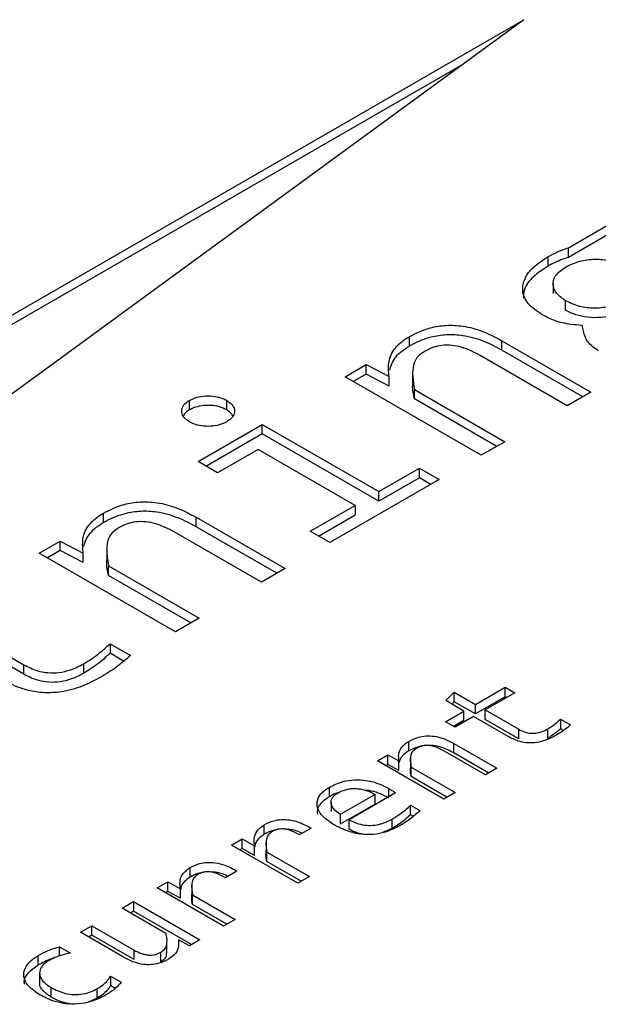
# Model space of a CAD drawing. Header units: millimetres. Extents: x 0 to 420, y 0 to 297.
# Tile 11 of 138: x 77.58 to 78.076, y 46.166 to 47.011. Entities that reach past the tile are written whole.
import ezdxf

# ---------------------------------------------------------------- set-up
doc = ezdxf.new("R2010")
doc.units = ezdxf.units.MM

msp = doc.modelspace()

# ---------------------------------------------------------------- linework, layer by layer
at = {"color": 7, "linetype": 'Continuous', "lineweight": 25}
for p, q in [((78.01247, 47.01069), (77.38048, 46.54847)), ((77.41866, 46.66789), (78.01247, 47.01069)), ((77.95948, 46.97193), (77.41866, 46.65972)), ((78.05063, 46.81488), (78.09304, 46.83937)), ((78.09304, 46.8312), (78.05063, 46.80672)), ((78.05063, 46.80672), (78.05063, 46.81488)), ((78.03318, 46.79916), (78.03318, 46.80733)), ((78.03746, 46.78396), (78.03746, 46.77579)), ((78.04818, 46.76138), (78.04818, 46.76954)), ((77.91441, 46.7306), (77.91441, 46.73876)), ((77.99363, 46.73522), (78.06999, 46.69114)), ((77.99363, 46.72706), (77.99363, 46.73522)), ((78.04968, 46.67941), (77.97495, 46.72255)), ((78.06292, 46.68706), (77.99363, 46.72706)), ((77.85905, 46.70429), (77.87718, 46.71476)), ((77.87718, 46.71476), (77.89682, 46.70437)), ((77.87718, 46.70659), (77.87718, 46.71476)), ((77.97591, 46.63683), (77.85905, 46.70429)), ((77.87718, 46.70659), (77.86612, 46.7002)), ((77.89682, 46.6962), (77.87718, 46.70659)), ((77.89682, 46.6962), (77.89682, 46.70437)), ((77.91704, 46.70718), (77.91704, 46.69901)), ((77.91864, 46.69334), (77.99622, 46.64855)), ((77.91864, 46.68518), (77.91864, 46.69334)), ((78.06999, 46.69114), (78.04968, 46.67941)), ((77.72569, 46.67581), (77.72569, 46.68398)), ((77.7576, 46.67581), (77.7576, 46.68398)), ((77.98915, 46.64447), (77.91864, 46.68518)), ((77.73305, 46.63155), (77.78814, 46.66335)), ((77.78814, 46.66335), (77.88809, 46.60565)), ((77.78814, 46.65519), (77.78814, 46.66335)), ((77.78814, 46.65519), (77.74013, 46.62747)), ((77.88809, 46.59749), (77.78814, 46.65519)), ((77.99622, 46.64855), (77.97591, 46.63683)), ((77.78446, 46.64186), (77.74983, 46.62187)), ((77.86764, 46.59385), (77.78446, 46.64186)), ((77.74983, 46.62187), (77.73305, 46.63155)), ((77.88809, 46.60565), (77.92286, 46.62573)), ((77.92286, 46.62573), (77.93977, 46.61597)), ((77.92286, 46.61756), (77.92286, 46.62573)), ((77.93977, 46.61597), (77.84609, 46.56189)), ((77.92286, 46.61756), (77.88809, 46.59749)), ((77.9327, 46.61188), (77.92286, 46.61756)), ((77.88809, 46.59749), (77.88809, 46.60565)), ((77.82919, 46.57165), (77.86764, 46.59385)), ((77.86764, 46.59385), (77.86764, 46.58568)), ((77.65206, 46.57915), (77.65206, 46.58731)), ((77.83626, 46.56756), (77.86764, 46.58568)), ((77.73128, 46.58377), (77.80764, 46.53969)), ((77.73128, 46.5756), (77.73128, 46.58377)), ((77.78732, 46.52796), (77.7126, 46.5711)), ((77.80057, 46.53561), (77.73128, 46.5756)), ((77.84609, 46.56189), (77.82919, 46.57165)), ((77.5967, 46.55283), (77.61483, 46.5633)), ((77.61483, 46.5633), (77.63447, 46.55291)), ((77.61483, 46.55514), (77.61483, 46.5633)), ((77.71355, 46.48537), (77.5967, 46.55283)), ((77.61483, 46.55514), (77.60377, 46.54875)), ((77.63447, 46.54475), (77.61483, 46.55514)), ((77.63447, 46.54475), (77.63447, 46.55291)), ((77.65469, 46.55573), (77.65469, 46.54756)), ((77.65628, 46.54189), (77.73387, 46.4971)), ((77.65628, 46.53373), (77.65628, 46.54189)), ((77.7268, 46.49302), (77.65628, 46.53373)), ((77.80764, 46.53969), (77.78732, 46.52796)), ((77.73387, 46.4971), (77.71355, 46.48537)), ((77.52429, 46.49136), (77.58361, 46.45711)), ((77.58361, 46.44895), (77.52429, 46.48319)), ((77.65751, 46.47506), (77.67497, 46.46499)), ((77.65751, 46.47506), (77.65751, 46.4669)), ((77.66916, 46.46017), (77.65751, 46.4669)), ((77.63501, 46.44981), (77.63501, 46.45798)), ((77.58361, 46.44895), (77.58361, 46.45711)), ((77.9454, 46.42642), (77.95275, 46.43357)), ((77.95275, 46.43357), (77.9709, 46.42309)), ((77.95275, 46.4254), (77.95275, 46.43357)), ((77.9709, 46.42309), (77.99639, 46.43781)), ((78.00467, 46.43303), (77.97917, 46.41831)), ((77.99639, 46.43781), (78.00467, 46.43303)), ((77.99639, 46.42965), (77.99639, 46.43781)), ((77.96103, 46.41739), (77.9454, 46.42642)), ((77.95275, 46.4254), (77.95066, 46.42338)), ((77.9709, 46.41493), (77.95275, 46.4254)), ((77.99639, 46.42965), (77.9709, 46.41493)), ((77.9976, 46.42895), (77.99639, 46.42965)), ((77.94513, 46.40822), (77.96103, 46.41739)), ((77.96103, 46.40923), (77.96103, 46.41739)), ((77.9709, 46.41493), (77.9709, 46.42309)), ((77.97917, 46.41831), (78.00798, 46.40168)), ((77.97917, 46.41015), (77.97917, 46.41831)), ((77.95341, 46.40344), (77.94513, 46.40822)), ((77.96103, 46.40923), (77.9522, 46.40414)), ((77.96931, 46.41261), (77.95341, 46.40344)), ((77.99891, 46.39552), (77.96931, 46.41261)), ((78.00798, 46.39351), (77.97917, 46.41015)), ((78.04388, 46.4104), (78.05236, 46.4055)), ((78.04388, 46.4104), (78.04388, 46.40223)), ((78.00798, 46.39351), (78.00798, 46.40168)), ((78.03295, 46.39394), (78.03295, 46.4021)), ((78.04647, 46.40074), (78.04388, 46.40223)), ((77.9138, 46.38319), (77.9138, 46.39136)), ((77.97951, 46.36253), (77.94321, 46.38348)), ((77.95228, 46.38964), (77.98937, 46.36822)), ((77.95228, 46.38147), (77.95228, 46.38964)), ((77.88691, 46.37461), (77.89572, 46.3797)), ((77.94367, 46.34184), (77.88691, 46.37461)), ((77.89572, 46.3797), (77.90526, 46.37465)), ((77.89572, 46.37153), (77.89572, 46.3797)), ((77.90526, 46.36648), (77.90526, 46.37465)), ((77.91516, 46.37788), (77.91516, 46.36971)), ((77.9823, 46.36414), (77.95228, 46.38147)), ((77.89572, 46.37153), (77.89399, 46.37053)), ((77.90526, 46.36648), (77.89572, 46.37153)), ((77.91586, 46.3693), (77.95354, 46.34754)), ((77.91586, 46.36113), (77.91586, 46.3693)), ((77.98937, 46.36822), (77.97951, 46.36253)), ((77.94647, 46.34346), (77.91586, 46.36113)), ((77.84545, 46.3519), (77.84545, 46.34373)), ((77.88486, 46.34574), (77.85499, 46.3285)), ((77.90248, 46.3472), (77.86254, 46.32414)), ((77.88486, 46.33758), (77.88486, 46.34574)), ((77.95354, 46.34754), (77.94367, 46.34184)), ((77.84711, 46.33924), (77.84711, 46.33107)), ((77.88486, 46.33758), (77.85499, 46.32033)), ((77.9152, 46.33657), (77.92328, 46.3319)), ((77.9152, 46.3284), (77.9152, 46.33657)), ((77.85499, 46.3285), (77.85499, 46.32033)), ((77.86254, 46.31598), (77.86254, 46.32414)), ((77.8995, 46.31651), (77.8995, 46.32468)), ((77.91774, 46.32693), (77.9152, 46.3284)), ((77.78982, 46.31162), (77.78982, 46.31978)), ((77.83009, 46.3168), (77.82015, 46.31106)), ((77.8995, 46.31651), (77.89106, 46.31301)), ((77.7618, 46.30239), (77.77081, 46.30759)), ((77.77081, 46.30759), (77.78154, 46.3017)), ((77.77081, 46.29942), (77.77081, 46.30759)), ((77.79141, 46.30587), (77.79141, 46.29771)), ((77.81856, 46.26962), (77.7618, 46.30239)), ((77.77081, 46.29942), (77.76888, 46.2983)), ((77.78154, 46.29353), (77.77081, 46.29942)), ((77.78154, 46.29353), (77.78154, 46.3017)), ((77.79207, 46.29638), (77.8285, 46.27535)), ((77.79207, 46.28822), (77.79207, 46.29638)), ((77.72611, 46.27484), (77.72611, 46.283)), ((77.82143, 46.27127), (77.79207, 46.28822)), ((77.76637, 46.28002), (77.75644, 46.27428)), ((77.8285, 46.27535), (77.81856, 46.26962)), ((77.69809, 46.2656), (77.7071, 46.2708)), ((77.75485, 46.23284), (77.69809, 46.2656)), ((77.7071, 46.2708), (77.71783, 46.26492)), ((77.7071, 46.26264), (77.7071, 46.2708)), ((77.71783, 46.25675), (77.71783, 46.26492)), ((77.7277, 46.26909), (77.7277, 46.26093)), ((77.7071, 46.26264), (77.70516, 46.26152)), ((77.71783, 46.25675), (77.7071, 46.26264)), ((77.72836, 46.2596), (77.76478, 46.23857)), ((77.72836, 46.25144), (77.72836, 46.2596)), ((77.66789, 46.24817), (77.67776, 46.25387)), ((77.70551, 46.22645), (77.66789, 46.24817)), ((77.67776, 46.25387), (77.73452, 46.2211)), ((77.67776, 46.25387), (77.67776, 46.2457)), ((77.75771, 46.23449), (77.72836, 46.25144)), ((77.67776, 46.2457), (77.67496, 46.24409)), ((77.72745, 46.21702), (77.67776, 46.2457)), ((77.76478, 46.23857), (77.75485, 46.23284)), ((77.63206, 46.22748), (77.64193, 46.23318)), ((77.64193, 46.23318), (77.67822, 46.21223)), ((77.64193, 46.22502), (77.64193, 46.23318)), ((77.66915, 46.20607), (77.63206, 46.22748)), ((77.64193, 46.22502), (77.63913, 46.2234)), ((77.67822, 46.20406), (77.64193, 46.22502)), ((77.72564, 46.21598), (77.71617, 46.22106)), ((77.73452, 46.2211), (77.72564, 46.21598)), ((77.61431, 46.2151), (77.62371, 46.20967)), ((77.61431, 46.20693), (77.61431, 46.2151)), ((77.70627, 46.20971), (77.70627, 46.21787)), ((77.59603, 46.19944), (77.59603, 46.2076)), ((77.67822, 46.20406), (77.67822, 46.21223)), ((77.70114, 46.20223), (77.70114, 46.21039)), ((77.59711, 46.19257), (77.59711, 46.18441)), ((77.65795, 46.1899), (77.66709, 46.18462)), ((77.65795, 46.1899), (77.65795, 46.18174)), ((77.60709, 46.17187), (77.60709, 46.18004)), ((77.64656, 46.17095), (77.64656, 46.17912)), ((77.66204, 46.17938), (77.65795, 46.18174)), ((77.64656, 46.17095), (77.63891, 46.16761))]:
    msp.add_line(p, q, dxfattribs=at)
at = {"color": 1, "linetype": 'Continuous', "lineweight": 25}
msp.add_line((77.89652, 46.34376), (77.89652, 46.35087), dxfattribs=at)
at = {"color": 7, "linetype": 'Continuous', "lineweight": 25}
for points, knots in [([(78.03318, 46.80733), (78.03582, 46.80875), (78.03982, 46.81089), (78.04581, 46.81331), (78.04902, 46.81436), (78.05063, 46.81488)], [0, 0, 0, 0, 0.494525, 0.746491, 1, 1, 1, 1]), ([(78.02827, 46.75742), (78.02387, 46.76044), (78.01507, 46.76649), (78.01035, 46.77784), (78.0127, 46.7888), (78.02021, 46.79891), (78.02876, 46.80446), (78.03318, 46.80733)], [0, 0, 0, 0, 0.2094021, 0.4198812, 0.6033083, 0.7953024, 1, 1, 1, 1]), ([(78.05063, 46.80672), (78.04907, 46.80621), (78.04512, 46.80493), (78.03919, 46.80244), (78.03519, 46.80026), (78.03318, 46.79916)], [0, 0, 0, 0, 0.246075, 0.620825, 1, 1, 1, 1]), ([(78.04858, 46.79859), (78.05231, 46.80042), (78.05777, 46.80311), (78.06676, 46.8048), (78.07352, 46.80526), (78.08033, 46.8049), (78.0894, 46.80323), (78.09497, 46.80057), (78.09876, 46.79875)], [0, 0, 0, 0, 0.257368, 0.377631, 0.498568, 0.618692, 0.740261, 1, 1, 1, 1]), ([(78.03318, 46.79916), (78.02875, 46.79625), (78.01987, 46.79041), (78.01232, 46.78067), (78.01209, 46.77419), (78.01201, 46.77163)], [0, 0, 0, 0, 0.375693, 0.753027, 1, 1, 1, 1]), ([(78.04818, 46.76954), (78.04533, 46.77157), (78.03966, 46.77559), (78.03705, 46.78221), (78.03777, 46.78752), (78.04051, 46.79303), (78.04532, 46.79634), (78.04858, 46.79859)], [0, 0, 0, 0, 0.239621, 0.476002, 0.605403, 0.732202, 1, 1, 1, 1]), ([(78.09863, 46.7697), (78.09487, 46.76785), (78.08938, 46.76514), (78.08034, 46.76342), (78.07353, 46.76295), (78.06669, 46.76331), (78.05752, 46.76495), (78.05197, 46.76768), (78.04818, 46.76954)], [0, 0, 0, 0, 0.2580495, 0.3780257, 0.4982659, 0.6192734, 0.7397853, 1, 1, 1, 1]), ([(78.06263, 46.74829), (78.05932, 46.74853), (78.05095, 46.74914), (78.0386, 46.75191), (78.03155, 46.75567), (78.02827, 46.75742)], [0, 0, 0, 0, 0.259035, 0.654994, 1, 1, 1, 1]), ([(78.09863, 46.76154), (78.09487, 46.7597), (78.08816, 46.75643), (78.07571, 46.7546), (78.0645, 46.75525), (78.0551, 46.75779), (78.05035, 46.76025), (78.04818, 46.76138)], [0, 0, 0, 0, 0.2581, 0.459938, 0.662546, 0.845165, 1, 1, 1, 1]), ([(77.91441, 46.73876), (77.91952, 46.74136), (77.92821, 46.74577), (77.94398, 46.7487), (77.95947, 46.74829), (77.97709, 46.74393), (77.98751, 46.73845), (77.99363, 46.73522)], [0, 0, 0, 0, 0.2231319, 0.3790499, 0.535431, 0.7270348, 1, 1, 1, 1]), ([(78.07627, 46.72656), (78.07333, 46.72863), (78.06638, 46.7335), (78.06376, 46.7415), (78.0629, 46.74668), (78.06263, 46.74829)], [0, 0, 0, 0, 0.33572, 0.793542, 1, 1, 1, 1]), ([(77.89682, 46.70437), (77.89648, 46.70823), (77.89581, 46.71597), (77.89971, 46.7275), (77.90785, 46.73484), (77.91341, 46.73817), (77.91441, 46.73876)], [0, 0, 0, 0, 0.3121711, 0.626012, 0.9329915, 1, 1, 1, 1]), ([(77.99363, 46.72706), (77.98871, 46.72968), (77.97882, 46.73496), (77.96231, 46.73975), (77.94613, 46.74066), (77.93103, 46.73831), (77.92085, 46.73421), (77.91543, 46.73117), (77.91441, 46.7306)], [0, 0, 0, 0, 0.221575, 0.445025, 0.597244, 0.749629, 0.952985, 1, 1, 1, 1]), ([(77.91441, 46.7306), (77.90989, 46.72761), (77.90087, 46.72164), (77.89833, 46.71385), (77.89707, 46.70997)], [0, 0, 0, 0, 0.5014981, 1, 1, 1, 1]), ([(77.97495, 46.72255), (77.96992, 46.7252), (77.96274, 46.72899), (77.95078, 46.73148), (77.94223, 46.73146), (77.93419, 46.72963), (77.93001, 46.72748), (77.92777, 46.72633)], [0, 0, 0, 0, 0.372691, 0.53172, 0.692131, 0.835039, 1, 1, 1, 1]), ([(77.92777, 46.72633), (77.92555, 46.72484), (77.92071, 46.7216), (77.91695, 46.71385), (77.91684, 46.70425), (77.91803, 46.69701), (77.91864, 46.69334)], [0, 0, 0, 0, 0.168816, 0.36823, 0.680461, 1, 1, 1, 1]), ([(77.91864, 46.68518), (77.91773, 46.68902), (77.91663, 46.69362), (77.91729, 46.69823), (77.9174, 46.699)], [0, 0, 0, 0, 0.833549, 1, 1, 1, 1]), ([(77.72569, 46.68398), (77.72777, 46.68498), (77.73184, 46.68693), (77.7396, 46.68802), (77.74726, 46.68768), (77.75346, 46.68614), (77.75647, 46.68457), (77.7576, 46.68398)], [0, 0, 0, 0, 0.227182, 0.443667, 0.656348, 0.871462, 1, 1, 1, 1]), ([(77.72569, 46.66556), (77.72396, 46.66676), (77.72058, 46.66911), (77.71869, 46.67359), (77.71928, 46.67801), (77.72194, 46.68159), (77.72467, 46.68333), (77.72569, 46.68398)], [0, 0, 0, 0, 0.227182, 0.443667, 0.656348, 0.871462, 1, 1, 1, 1]), ([(77.7576, 46.67581), (77.75551, 46.67681), (77.75144, 46.67876), (77.74369, 46.67985), (77.73603, 46.67951), (77.72983, 46.67797), (77.72682, 46.6764), (77.72569, 46.67581)], [0, 0, 0, 0, 0.227182, 0.443667, 0.656348, 0.871462, 1, 1, 1, 1]), ([(77.7576, 46.68398), (77.75926, 46.68281), (77.76256, 46.6805), (77.76458, 46.67609), (77.76406, 46.67167), (77.76144, 46.66802), (77.75868, 46.66625), (77.7576, 46.66556)], [0, 0, 0, 0, 0.219603, 0.435791, 0.650653, 0.863512, 1, 1, 1, 1]), ([(77.72569, 46.67581), (77.72381, 46.67464), (77.72137, 46.67312), (77.72061, 46.67114), (77.72044, 46.67068)], [0, 0, 0, 0, 0.769883, 1, 1, 1, 1]), ([(77.76289, 46.67068), (77.76223, 46.67174), (77.76105, 46.67365), (77.75866, 46.67514), (77.7576, 46.67581)], [0, 0, 0, 0, 0.552144, 1, 1, 1, 1]), ([(77.7576, 46.66556), (77.75551, 46.66456), (77.75144, 46.66261), (77.74369, 46.66151), (77.73607, 46.66187), (77.72989, 46.6634), (77.72686, 46.66496), (77.72569, 46.66556)], [0, 0, 0, 0, 0.227259, 0.443816, 0.656671, 0.867852, 1, 1, 1, 1]), ([(77.65206, 46.58731), (77.65717, 46.58991), (77.66586, 46.59432), (77.68163, 46.59725), (77.69712, 46.59684), (77.71473, 46.59248), (77.72516, 46.58699), (77.73128, 46.58377)], [0, 0, 0, 0, 0.223132, 0.37905, 0.535431, 0.727035, 1, 1, 1, 1]), ([(77.63447, 46.55291), (77.63413, 46.55677), (77.63346, 46.56451), (77.63736, 46.57605), (77.6455, 46.58339), (77.65106, 46.58672), (77.65206, 46.58731)], [0, 0, 0, 0, 0.312171, 0.626012, 0.932991, 1, 1, 1, 1]), ([(77.73128, 46.5756), (77.72636, 46.57823), (77.71647, 46.58351), (77.69996, 46.5883), (77.68378, 46.58921), (77.66868, 46.58686), (77.6585, 46.58275), (77.65308, 46.57972), (77.65206, 46.57915)], [0, 0, 0, 0, 0.2215754, 0.4450249, 0.5972437, 0.7496288, 0.9529846, 1, 1, 1, 1]), ([(77.65206, 46.57915), (77.64753, 46.57615), (77.63852, 46.57018), (77.63598, 46.5624), (77.63472, 46.55852)], [0, 0, 0, 0, 0.501498, 1, 1, 1, 1]), ([(77.7126, 46.5711), (77.70757, 46.57375), (77.70038, 46.57754), (77.68843, 46.58003), (77.67988, 46.58), (77.67183, 46.57817), (77.66766, 46.57603), (77.66542, 46.57487)], [0, 0, 0, 0, 0.372691, 0.53172, 0.692131, 0.835039, 1, 1, 1, 1]), ([(77.66542, 46.57487), (77.6632, 46.57339), (77.65836, 46.57014), (77.6546, 46.5624), (77.65448, 46.5528), (77.65568, 46.54556), (77.65628, 46.54189)], [0, 0, 0, 0, 0.168816, 0.36823, 0.680461, 1, 1, 1, 1]), ([(77.65628, 46.53373), (77.65537, 46.53757), (77.65428, 46.54217), (77.65494, 46.54678), (77.65504, 46.54755)], [0, 0, 0, 0, 0.833549, 1, 1, 1, 1]), ([(77.63501, 46.45798), (77.6373, 46.45938), (77.64188, 46.46219), (77.64953, 46.46784), (77.65442, 46.47226), (77.65751, 46.47506)], [0, 0, 0, 0, 0.268749, 0.537374, 1, 1, 1, 1]), ([(77.65751, 46.4669), (77.65574, 46.46526), (77.6522, 46.462), (77.64501, 46.45615), (77.63889, 46.45227), (77.63501, 46.44981)], [0, 0, 0, 0, 0.2685859, 0.5372018, 1, 1, 1, 1]), ([(77.58361, 46.45711), (77.5873, 46.45522), (77.59334, 46.45212), (77.60413, 46.44998), (77.61421, 46.45018), (77.62513, 46.45281), (77.63143, 46.4561), (77.63501, 46.45798)], [0, 0, 0, 0, 0.2497505, 0.4089221, 0.5689057, 0.7544429, 1, 1, 1, 1]), ([(77.67497, 46.46499), (77.6713, 46.46175), (77.66568, 46.45677), (77.65656, 46.45072), (77.65156, 46.44774), (77.64906, 46.44625)], [0, 0, 0, 0, 0.482015, 0.740654, 1, 1, 1, 1]), ([(77.63501, 46.44981), (77.63087, 46.44767), (77.62426, 46.44426), (77.61266, 46.44185), (77.60295, 46.44194), (77.59269, 46.44425), (77.58705, 46.44717), (77.58361, 46.44895)], [0, 0, 0, 0, 0.281114, 0.448259, 0.616618, 0.765805, 1, 1, 1, 1]), ([(77.64906, 46.44625), (77.64413, 46.44363), (77.63423, 46.43835), (77.61759, 46.43357), (77.60116, 46.43262), (77.58508, 46.43514), (77.5733, 46.43979), (77.56662, 46.4435), (77.56492, 46.44444)], [0, 0, 0, 0, 0.208145, 0.417993, 0.564711, 0.711501, 0.926907, 1, 1, 1, 1]), ([(78.03295, 46.4021), (78.0341, 46.4028), (78.03638, 46.40421), (78.04009, 46.40696), (78.04243, 46.40908), (78.04388, 46.4104)], [0, 0, 0, 0, 0.276666, 0.553196, 1, 1, 1, 1]), ([(78.00798, 46.40168), (78.00978, 46.40076), (78.01273, 46.39925), (78.01797, 46.39821), (78.02287, 46.39832), (78.02816, 46.3996), (78.03122, 46.40119), (78.03295, 46.4021)], [0, 0, 0, 0, 0.250549, 0.409573, 0.5694, 0.755133, 1, 1, 1, 1]), ([(78.04388, 46.40223), (78.043, 46.40142), (78.04123, 46.39978), (78.03772, 46.39695), (78.03477, 46.39509), (78.03295, 46.39394)], [0, 0, 0, 0, 0.276485, 0.553003, 1, 1, 1, 1]), ([(78.05236, 46.4055), (78.05148, 46.40468), (78.04927, 46.40263), (78.04504, 46.39958), (78.04154, 46.39747), (78.03978, 46.3964)], [0, 0, 0, 0, 0.247511, 0.622248, 1, 1, 1, 1]), ([(77.90526, 46.37465), (77.9051, 46.37643), (77.90475, 46.3805), (77.90683, 46.38663), (77.91162, 46.38988), (77.9138, 46.39136)], [0, 0, 0, 0, 0.297874, 0.680677, 1, 1, 1, 1]), ([(77.9138, 46.39136), (77.91637, 46.39265), (77.92066, 46.39483), (77.92843, 46.3962), (77.93596, 46.39595), (77.94439, 46.3938), (77.94939, 46.39116), (77.95228, 46.38964)], [0, 0, 0, 0, 0.229883, 0.384914, 0.540347, 0.734313, 1, 1, 1, 1]), ([(78.03978, 46.3964), (78.0364, 46.39465), (78.03112, 46.3919), (78.02195, 46.38992), (78.01442, 46.38994), (78.00626, 46.39173), (78.00174, 46.39406), (77.99891, 46.39552)], [0, 0, 0, 0, 0.288048, 0.45093, 0.615165, 0.75918, 1, 1, 1, 1]), ([(77.9138, 46.38319), (77.91154, 46.38169), (77.90717, 46.37878), (77.90599, 46.375), (77.90541, 46.37317)], [0, 0, 0, 0, 0.516735, 1, 1, 1, 1]), ([(77.95228, 46.38147), (77.94894, 46.38322), (77.94372, 46.38594), (77.93468, 46.38794), (77.92728, 46.38795), (77.91994, 46.38634), (77.91604, 46.38434), (77.9138, 46.38319)], [0, 0, 0, 0, 0.30497, 0.475345, 0.647176, 0.797501, 1, 1, 1, 1]), ([(77.92029, 46.38532), (77.91919, 46.38457), (77.9168, 46.38297), (77.91426, 46.37743), (77.91517, 46.3728), (77.91586, 46.3693)], [0, 0, 0, 0, 0.174088, 0.373571, 1, 1, 1, 1]), ([(77.94321, 46.38348), (77.94069, 46.38481), (77.93713, 46.38668), (77.93121, 46.38784), (77.92709, 46.38778), (77.9233, 46.38687), (77.92133, 46.38585), (77.92029, 46.38532)], [0, 0, 0, 0, 0.384017, 0.541477, 0.700229, 0.842343, 1, 1, 1, 1]), ([(77.91586, 46.36113), (77.91543, 46.36305), (77.9148, 46.36591), (77.91534, 46.36876), (77.91551, 46.3697)], [0, 0, 0, 0, 0.672303, 1, 1, 1, 1]), ([(77.84545, 46.3519), (77.84926, 46.35377), (77.85561, 46.3569), (77.8671, 46.35863), (77.87792, 46.35801), (77.88813, 46.35526), (77.89384, 46.35227), (77.89652, 46.35087)], [0, 0, 0, 0, 0.256337, 0.42815, 0.600394, 0.812407, 1, 1, 1, 1]), ([(77.84923, 46.31997), (77.84527, 46.3227), (77.83854, 46.32733), (77.83453, 46.33567), (77.83549, 46.34293), (77.83995, 46.34845), (77.84402, 46.351), (77.84545, 46.3519)], [0, 0, 0, 0, 0.295982, 0.502029, 0.709178, 0.897141, 1, 1, 1, 1]), ([(77.85287, 46.34708), (77.85409, 46.34772), (77.8564, 46.34895), (77.86045, 46.35022), (77.86467, 46.35089), (77.86901, 46.35092), (77.87331, 46.3504), (77.87906, 46.34898), (77.8825, 46.34706), (77.88486, 46.34574)], [0, 0, 0, 0, 0.134908, 0.257716, 0.374338, 0.491628, 0.611312, 0.732978, 1, 1, 1, 1]), ([(77.89652, 46.3427), (77.89191, 46.34517), (77.88614, 46.34826), (77.87865, 46.34917), (77.87713, 46.34935)], [0, 0, 0, 0, 0.797321, 1, 1, 1, 1]), ([(77.89652, 46.35087), (77.89711, 46.35053), (77.89828, 46.34984), (77.90027, 46.34862), (77.90165, 46.34773), (77.90248, 46.3472)], [0, 0, 0, 0, 0.286818, 0.573653, 1, 1, 1, 1]), ([(77.84545, 46.34373), (77.8428, 46.34188), (77.83757, 46.33823), (77.83472, 46.33268), (77.83537, 46.32961), (77.83553, 46.32886)], [0, 0, 0, 0, 0.436797, 0.86131, 1, 1, 1, 1]), ([(77.85353, 46.3474), (77.85331, 46.34734), (77.85017, 46.34653), (77.84773, 46.34508), (77.84545, 46.34373)], [0, 0, 0, 0, 0.070541, 1, 1, 1, 1]), ([(77.85499, 46.3285), (77.85294, 46.33004), (77.84907, 46.33295), (77.84702, 46.33739), (77.84712, 46.34073), (77.84813, 46.34308), (77.85002, 46.34525), (77.8519, 46.34646), (77.85287, 46.34708)], [0, 0, 0, 0, 0.280904, 0.5299, 0.649822, 0.764271, 0.879072, 1, 1, 1, 1]), ([(77.8995, 46.32468), (77.90177, 46.32609), (77.90584, 46.32862), (77.91108, 46.33262), (77.91382, 46.33525), (77.9152, 46.33657)], [0, 0, 0, 0, 0.385795, 0.691876, 1, 1, 1, 1]), ([(77.92328, 46.3319), (77.92153, 46.33026), (77.91821, 46.32715), (77.91248, 46.32286), (77.90834, 46.32035), (77.90625, 46.31909)], [0, 0, 0, 0, 0.357247, 0.67747, 1, 1, 1, 1]), ([(77.78982, 46.31978), (77.79241, 46.32107), (77.79676, 46.32324), (77.80464, 46.32444), (77.81231, 46.32407), (77.82141, 46.32166), (77.82684, 46.31862), (77.83009, 46.3168)], [0, 0, 0, 0, 0.218602, 0.366188, 0.513824, 0.708665, 1, 1, 1, 1]), ([(77.86254, 46.32414), (77.86509, 46.32284), (77.86945, 46.32063), (77.87737, 46.31912), (77.88454, 46.31927), (77.89238, 46.32101), (77.89679, 46.32328), (77.8995, 46.32468)], [0, 0, 0, 0, 0.240519, 0.410526, 0.581108, 0.743351, 1, 1, 1, 1]), ([(77.9152, 46.3284), (77.91345, 46.32676), (77.91031, 46.32381), (77.90496, 46.31986), (77.90132, 46.31763), (77.8995, 46.31651)], [0, 0, 0, 0, 0.386262, 0.692262, 1, 1, 1, 1]), ([(77.78154, 46.3017), (77.78134, 46.30362), (77.78087, 46.30804), (77.78282, 46.31463), (77.78768, 46.31821), (77.78982, 46.31978)], [0, 0, 0, 0, 0.30022, 0.692031, 1, 1, 1, 1]), ([(77.79943, 46.31518), (77.79849, 46.31502), (77.79479, 46.31437), (77.79194, 46.31279), (77.78982, 46.31162)], [0, 0, 0, 0, 0.2530162, 1, 1, 1, 1]), ([(77.79684, 46.31405), (77.79575, 46.31329), (77.79345, 46.3117), (77.7907, 46.30633), (77.79111, 46.30109), (77.79194, 46.29704), (77.79207, 46.29638)], [0, 0, 0, 0, 0.158607, 0.33513, 0.892831, 1, 1, 1, 1]), ([(77.82015, 46.31106), (77.81764, 46.3125), (77.81387, 46.31465), (77.80779, 46.31619), (77.80353, 46.31626), (77.79983, 46.31556), (77.79787, 46.31457), (77.79684, 46.31405)], [0, 0, 0, 0, 0.386749, 0.581169, 0.715313, 0.849886, 1, 1, 1, 1]), ([(77.82235, 46.31233), (77.82127, 46.31289), (77.81817, 46.31448), (77.81317, 46.31582), (77.8094, 46.31582), (77.80834, 46.31582)], [0, 0, 0, 0, 0.277959, 0.798505, 1, 1, 1, 1]), ([(77.90625, 46.31909), (77.9022, 46.31701), (77.8955, 46.31356), (77.88352, 46.31115), (77.87229, 46.31133), (77.86019, 46.31428), (77.85323, 46.3179), (77.84923, 46.31997)], [0, 0, 0, 0, 0.247585, 0.408824, 0.571096, 0.753662, 1, 1, 1, 1]), ([(77.87437, 46.31166), (77.87246, 46.31207), (77.86802, 46.31303), (77.86453, 46.3149), (77.86254, 46.31598)], [0, 0, 0, 0, 0.428638, 1, 1, 1, 1]), ([(77.78982, 46.31162), (77.78798, 46.31028), (77.78425, 46.30758), (77.78181, 46.30369), (77.78183, 46.30142), (77.78183, 46.30089)], [0, 0, 0, 0, 0.42907, 0.866681, 1, 1, 1, 1]), ([(77.79207, 46.28822), (77.79166, 46.29014), (77.79098, 46.29329), (77.79145, 46.29646), (77.79163, 46.2977)], [0, 0, 0, 0, 0.607833, 1, 1, 1, 1]), ([(77.71783, 46.26492), (77.71762, 46.26684), (77.71715, 46.27126), (77.71911, 46.27785), (77.72397, 46.28143), (77.72611, 46.283)], [0, 0, 0, 0, 0.3002203, 0.6920312, 1, 1, 1, 1]), ([(77.72611, 46.283), (77.7287, 46.28429), (77.73304, 46.28646), (77.74093, 46.28766), (77.74859, 46.28729), (77.75769, 46.28487), (77.76312, 46.28184), (77.76637, 46.28002)], [0, 0, 0, 0, 0.218602, 0.366188, 0.513824, 0.708665, 1, 1, 1, 1]), ([(77.72611, 46.27484), (77.72426, 46.2735), (77.72054, 46.2708), (77.71809, 46.26691), (77.71811, 46.26464), (77.71812, 46.26411)], [0, 0, 0, 0, 0.42907, 0.866681, 1, 1, 1, 1]), ([(77.73572, 46.2784), (77.73478, 46.27824), (77.73107, 46.27759), (77.72823, 46.27601), (77.72611, 46.27484)], [0, 0, 0, 0, 0.253016, 1, 1, 1, 1]), ([(77.73313, 46.27727), (77.73204, 46.27651), (77.72973, 46.27492), (77.72699, 46.26955), (77.7274, 46.2643), (77.72822, 46.26025), (77.72836, 46.2596)], [0, 0, 0, 0, 0.158607, 0.33513, 0.892831, 1, 1, 1, 1]), ([(77.75644, 46.27428), (77.75393, 46.27571), (77.75015, 46.27786), (77.74408, 46.2794), (77.73981, 46.27948), (77.73611, 46.27878), (77.73416, 46.27779), (77.73313, 46.27727)], [0, 0, 0, 0, 0.386749, 0.581169, 0.715313, 0.849886, 1, 1, 1, 1]), ([(77.75864, 46.27555), (77.75756, 46.27611), (77.75446, 46.2777), (77.74946, 46.27904), (77.74568, 46.27904), (77.74463, 46.27904)], [0, 0, 0, 0, 0.277959, 0.798505, 1, 1, 1, 1]), ([(77.72836, 46.25144), (77.72795, 46.25336), (77.72727, 46.25651), (77.72773, 46.25968), (77.72792, 46.26092)], [0, 0, 0, 0, 0.607833, 1, 1, 1, 1]), ([(77.70114, 46.21039), (77.70224, 46.21114), (77.70457, 46.21274), (77.707, 46.21789), (77.70627, 46.22256), (77.70558, 46.22607), (77.70551, 46.22645)], [0, 0, 0, 0, 0.173885, 0.368491, 0.931813, 1, 1, 1, 1]), ([(77.71617, 46.22106), (77.71632, 46.21914), (77.7166, 46.21528), (77.71459, 46.20919), (77.70997, 46.20604), (77.70756, 46.20439)], [0, 0, 0, 0, 0.321793, 0.646171, 1, 1, 1, 1]), ([(77.59603, 46.2076), (77.59873, 46.20906), (77.60283, 46.21127), (77.60912, 46.21367), (77.61257, 46.21462), (77.61431, 46.2151)], [0, 0, 0, 0, 0.491565, 0.744182, 1, 1, 1, 1]), ([(77.59715, 46.17392), (77.59326, 46.1766), (77.58658, 46.18118), (77.5829, 46.18955), (77.58417, 46.19692), (77.58904, 46.20311), (77.5939, 46.20623), (77.59603, 46.2076)], [0, 0, 0, 0, 0.274451, 0.47059, 0.667352, 0.854045, 1, 1, 1, 1]), ([(77.60997, 46.20559), (77.60896, 46.20529), (77.60585, 46.20437), (77.60121, 46.20226), (77.59776, 46.20038), (77.59603, 46.19944)], [0, 0, 0, 0, 0.1928741, 0.5940465, 1, 1, 1, 1]), ([(77.62371, 46.20967), (77.62129, 46.20915), (77.61656, 46.20815), (77.6101, 46.20583), (77.60643, 46.20388), (77.60457, 46.2029)], [0, 0, 0, 0, 0.341143, 0.666321, 1, 1, 1, 1]), ([(77.70756, 46.20439), (77.705, 46.20309), (77.70073, 46.20093), (77.69303, 46.19952), (77.68558, 46.19974), (77.67712, 46.20187), (77.67209, 46.20452), (77.66915, 46.20607)], [0, 0, 0, 0, 0.229962, 0.383759, 0.538041, 0.72942, 1, 1, 1, 1]), ([(77.67822, 46.21223), (77.68023, 46.21116), (77.68306, 46.20966), (77.68742, 46.20841), (77.69039, 46.20794), (77.6933, 46.20791), (77.6961, 46.20832), (77.69879, 46.20915), (77.70033, 46.20997), (77.70114, 46.21039)], [0, 0, 0, 0, 0.308208, 0.4355046, 0.5497767, 0.6566318, 0.7628588, 0.87536, 1, 1, 1, 1]), ([(77.70573, 46.20974), (77.70569, 46.20829), (77.70562, 46.20576), (77.703, 46.20336), (77.70144, 46.20242), (77.70114, 46.20223)], [0, 0, 0, 0, 0.522842, 0.905434, 1, 1, 1, 1]), ([(77.59603, 46.19944), (77.59273, 46.19711), (77.58678, 46.1929), (77.58325, 46.18683), (77.58385, 46.18377), (77.58397, 46.18312)], [0, 0, 0, 0, 0.494772, 0.893101, 1, 1, 1, 1]), ([(77.60457, 46.2029), (77.6027, 46.20159), (77.59898, 46.19898), (77.59676, 46.19404), (77.5974, 46.18908), (77.60077, 46.18417), (77.60488, 46.18148), (77.60709, 46.18004)], [0, 0, 0, 0, 0.1979492, 0.3921392, 0.5817768, 0.7751237, 1, 1, 1, 1]), ([(77.64656, 46.17912), (77.64828, 46.18021), (77.6516, 46.18231), (77.65541, 46.18598), (77.6571, 46.18858), (77.65795, 46.1899)], [0, 0, 0, 0, 0.346479, 0.669351, 1, 1, 1, 1]), ([(77.60709, 46.17187), (77.60442, 46.17373), (77.59978, 46.17697), (77.59689, 46.18163), (77.59735, 46.1839), (77.59745, 46.18439)], [0, 0, 0, 0, 0.515005, 0.895239, 1, 1, 1, 1]), ([(77.60709, 46.18004), (77.61093, 46.17809), (77.61666, 46.17517), (77.62662, 46.17379), (77.63411, 46.17433), (77.64099, 46.1762), (77.64469, 46.17814), (77.64656, 46.17912)], [0, 0, 0, 0, 0.3353107, 0.5010935, 0.66721, 0.8312638, 1, 1, 1, 1]), ([(77.65795, 46.18174), (77.65701, 46.1803), (77.65525, 46.17761), (77.65135, 46.17397), (77.64817, 46.17197), (77.64656, 46.17095)], [0, 0, 0, 0, 0.360472, 0.676445, 1, 1, 1, 1]), ([(77.66709, 46.18462), (77.66558, 46.1829), (77.66306, 46.18003), (77.65839, 46.17639), (77.65532, 46.17452), (77.65378, 46.17357)], [0, 0, 0, 0, 0.428182, 0.712578, 1, 1, 1, 1]), ([(77.65378, 46.17357), (77.64968, 46.17149), (77.64277, 46.16797), (77.63027, 46.16561), (77.61918, 46.16586), (77.60751, 46.16856), (77.60104, 46.17191), (77.59715, 46.17392)], [0, 0, 0, 0, 0.252021, 0.424804, 0.598303, 0.75898, 1, 1, 1, 1]), ([(77.62333, 46.16615), (77.62105, 46.16657), (77.61489, 46.1677), (77.6101, 46.17026), (77.60709, 46.17187)], [0, 0, 0, 0, 0.370041, 1, 1, 1, 1])]:
    msp.add_open_spline(points, degree=3, knots=knots, dxfattribs=at)

doc.saveas('drawing.dxf')
